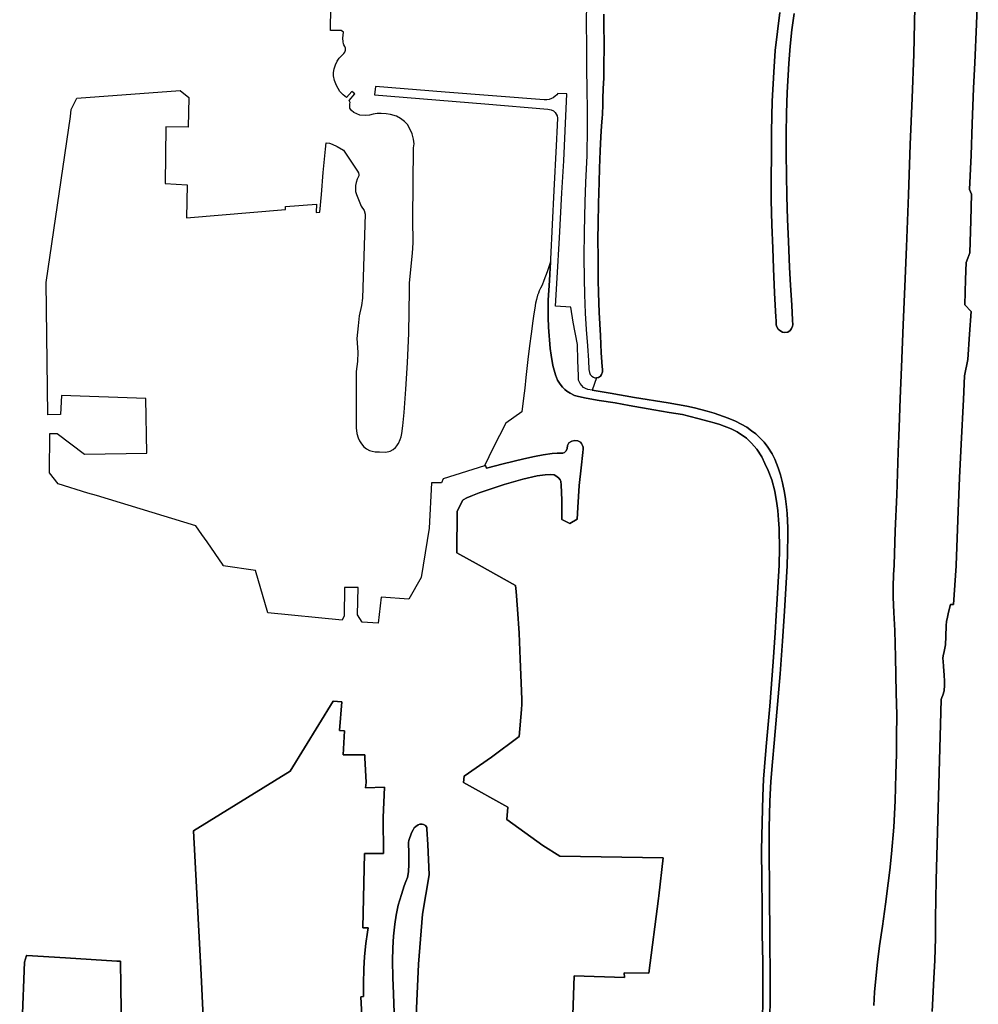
# Model space of a CAD drawing. Extents: x 130820 to 136569, y 465030 to 468172.
# Tile 25 of 41: x 134998 to 135277, y 466872 to 467159. Entities that reach past the tile are written whole.
import ezdxf

# ---------------------------------------------------------------- set-up
doc = ezdxf.new("R2010")
doc.units = 0
for name, color, linetype in [('B-XX-GR-GRAS-GV', 8, 'Continuous'), ('B-XX-OG-TERREIN_ERF-GV', 8, 'Continuous'), ('B-XX-OG-WATER-GV', 8, 'Continuous')]:
    doc.layers.add(name, color=color, linetype=linetype)

msp = doc.modelspace()

# ---------------------------------------------------------------- linework, layer by layer
at = {"layer": 'B-XX-GR-GRAS-GV'}
for points in [[(135223.358, 467160.601), (135222.653, 467155.879), (135222.1, 467151.105), (135221.743, 467146.106), (135221.316, 467137.629), (135221.128, 467131.628), (135221.015, 467125.576), (135220.954, 467119.674), (135221.041, 467113.671), (135221.203, 467107.466), (135221.41, 467100.663), (135221.621, 467094.383), (135221.923, 467086.728), (135222.215, 467081.524), (135222.604, 467075.669), (135222.851, 467071.315), (135222.918, 467070.014), (135222.841, 467069.564), (135222.511, 467068.916), (135222.158, 467068.369), (135221.481, 467067.872), (135220.605, 467067.728), (135219.882, 467067.832), (135219.135, 467068.338), (135218.688, 467068.766), (135218.242, 467069.369), (135218.121, 467069.995), (135218.078, 467071.121), (135218.003, 467072.277), (135217.896, 467073.924), (135217.554, 467079.303), (135217.299, 467086.408), (135217.111, 467092.286), (135216.828, 467099.092), (135216.648, 467106.321), (135216.616, 467113.1), (135216.677, 467119.026), (135216.697, 467126.23), (135216.953, 467135.106), (135217.355, 467143.533), (135217.744, 467149.908), (135219.188, 467160.954)], [(135246.468, 466871.848), (135246.714, 466875.674), (135247.11, 466879.727), (135247.605, 466884.428), (135248.175, 466889.231), (135248.969, 466894.909), (135249.888, 466901.338), (135250.707, 466907.391), (135251.178, 466911.219), (135251.648, 466915.972), (135252.266, 466923.751), (135252.682, 466931.454), (135252.923, 466939.157), (135253.067, 466945.11), (135253.136, 466950.187), (135253.154, 466956.464), (135253.022, 466962.842), (135252.811, 466973.195), (135252.577, 466980.998), (135252.321, 466986.25), (135252.141, 466990.726), (135252.113, 466993.852), (135252.259, 466997.254), (135252.366, 467000), (135252.727, 467009.993), (135253.166, 467020.496), (135253.618, 467032.923), (135253.888, 467040.099), (135254.191, 467048.551), (135254.548, 467057.652), (135255.049, 467070.03), (135255.518, 467081.107), (135255.965, 467092.684), (135256.533, 467107.812), (135257.1, 467122.514), (135257.659, 467135.967), (135258.113, 467148.745), (135258.448, 467162.473)], [(135167.94, 467160.461), (135167.966, 467156.635), (135167.989, 467152.358), (135168.021, 467149.406), (135167.956, 467147.006), (135167.937, 467144.005), (135167.899, 467141.929), (135167.779, 467138.703), (135167.661, 467135.852), (135167.601, 467134.027), (135167.534, 467131.327), (135167.402, 467130.152), (135167.213, 467127.952), (135167.068, 467124.752), (135166.893, 467120.65), (135166.686, 467115.575), (135166.536, 467111.499), (135166.372, 467105.272), (135166.261, 467099.521), (135166.207, 467094.894), (135166.299, 467089.541), (135166.308, 467082.988), (135166.385, 467079.311), (135166.574, 467073.558), (135166.908, 467066.927), (135167.176, 467061.823), (135167.425, 467057.844), (135167.57, 467056.993), (135167.565, 467056.268), (135167.286, 467055.519), (135166.934, 467055.047), (135166.381, 467054.65), (135165.831, 467054.579), (135164.534, 467050.936), (135169.726, 467050.101), (135176.814, 467048.855), (135186.598, 467047.24), (135192.064, 467046.305), (135194.284, 467045.815), (135197.952, 467044.89), (135200, 467044.321), (135200.071, 467044.301), (135204.135, 467042.824), (135206.278, 467041.91), (135209.565, 467040.162), (135210.908, 467039.179), (135212.152, 467038.221), (135213.543, 467036.935), (135214.56, 467035.804), (135215.675, 467034.42), (135216.863, 467032.437), (135217.677, 467030.856), (135218.661, 467028.399), (135219.373, 467026.318), (135219.958, 467023.988), (135220.54, 467021.133), (135220.754, 467019.356), (135221.089, 467017.028), (135221.277, 467015.1), (135221.364, 467013.025), (135221.425, 467010.748), (135221.454, 467007.321), (135221.415, 467005.17), (135221.379, 467003.42), (135221.31, 467000), (135221.307, 466999.843), (135220.472, 466986.608), (135219.881, 466977.929), (135219.191, 466968.399), (135218.227, 466957.244), (135217.462, 466948.214), (135216.992, 466942.761), (135216.474, 466937.033), (135216.255, 466931.356), (135216.038, 466923.453), (135215.995, 466917.275), (135216.109, 466905.02), (135216.25, 466891.14), (135216.287, 466880.061), (135216.292, 466874.909), (135216.226, 466866.956)]]:
    msp.add_lwpolyline(points, dxfattribs=at)
at = {"layer": 'B-XX-OG-TERREIN_ERF-GV'}
for points in [[(135276.891, 467171.033), (135276.382, 467157.529), (135275.886, 467146.228), (135275.541, 467138.877), (135275.127, 467128.475), (135274.77, 467119.373), (135274.333, 467109.397), (135274.949, 467108.043), (135274.702, 467100.366), (135274.393, 467090.989), (135273.808, 467089.441), (135273.352, 467088.169), (135273.195, 467083.168), (135272.95, 467075.841), (135274.786, 467073.828), (135274.32, 467067.278), (135273.874, 467059.903), (135272.896, 467055.133), (135272.602, 467048.206), (135271.946, 467035.205), (135271.462, 467025.454), (135271.051, 467015.702), (135270.483, 467000), (135270.477, 466999.823), (135269.682, 466988.524), (135268.806, 466988.547), (135268.233, 466986.321), (135267.884, 466984.844), (135267.685, 466983.619), (135267.512, 466982.494), (135267.465, 466979.267), (135267.318, 466976.865), (135267.094, 466975.39), (135266.846, 466974.414), (135266.645, 466973.764), (135266.596, 466972.889), (135266.622, 466972.038), (135266.724, 466970.513), (135266.928, 466967.962), (135267.055, 466966.211), (135267.081, 466965.061), (135266.933, 466963.46), (135266.583, 466962.134), (135266.309, 466961.483), (135266.059, 466960.958), (135265.867, 466953.68), (135264.667, 466908.411), (135264.404, 466897.131), (135264.41, 466891.379), (135264.242, 466884.976), (135263.997, 466879.674), (135263.483, 466870.094)], [(135216.226, 466866.956), (135216.292, 466874.909), (135216.287, 466880.061), (135216.25, 466891.14), (135216.109, 466905.02), (135215.995, 466917.275), (135216.038, 466923.453), (135216.255, 466931.356), (135216.474, 466937.033), (135216.992, 466942.761), (135217.462, 466948.214), (135218.227, 466957.244), (135219.191, 466968.399), (135219.881, 466977.929), (135220.472, 466986.608), (135221.307, 466999.843), (135221.31, 467000), (135221.379, 467003.42), (135221.415, 467005.17), (135221.454, 467007.321), (135221.425, 467010.748), (135221.364, 467013.025), (135221.277, 467015.1), (135221.089, 467017.028), (135220.754, 467019.356), (135220.54, 467021.133), (135219.958, 467023.988), (135219.373, 467026.318), (135218.661, 467028.399), (135217.677, 467030.856), (135216.863, 467032.437), (135215.675, 467034.42), (135214.56, 467035.804), (135213.543, 467036.935), (135212.152, 467038.221), (135210.908, 467039.179), (135209.565, 467040.162), (135206.278, 467041.91), (135204.135, 467042.824), (135200.071, 467044.301), (135200, 467044.321), (135197.952, 467044.89), (135194.284, 467045.815), (135192.064, 467046.305), (135186.598, 467047.24), (135176.814, 467048.855), (135169.726, 467050.101), (135164.534, 467050.936), (135163.286, 467051.144), (135162.638, 467051.423), (135162.016, 467051.752), (135161.494, 467052.281), (135161.023, 467052.909), (135160.58, 467053.863), (135160.513, 467055.188), (135160.391, 467059.591), (135160.245, 467064.219), (135159.011, 467070.755), (135158.288, 467075.112), (135153.868, 467075.44), (135154.37, 467083.691), (135154.991, 467095.292), (135155.723, 467108.443), (135156.256, 467117.769), (135156.66, 467126.445), (135157.201, 467137.221), (135154.554, 467137.338), (135154.202, 467136.966), (135153.749, 467136.519), (135153.197, 467136.122), (135152.721, 467135.874), (135151.995, 467135.604), (135151.32, 467135.508), (135150.57, 467135.538), (135121.751, 467137.777), (135101.499, 467139.385), (135101.158, 467136.936), (135133.298, 467134.301), (135151.603, 467132.805), (135152.625, 467132.599), (135153.274, 467132.295), (135153.744, 467131.792), (135154.091, 467131.289), (135154.313, 467130.812), (135154.41, 467130.186), (135154.321, 467128.086), (135154.084, 467122.11), (135153.379, 467109.109), (135152.867, 467099.183), (135152.405, 467089.157), (135152.365, 467088.37), (135152.091, 467082.905), (135151.73, 467077.205), (135151.699, 467072.128), (135151.831, 467069.326), (135152.293, 467063.12), (135152.605, 467061.118), (135153.112, 467058.188), (135153.819, 467055.482), (135154.484, 467053.903), (135155.201, 467052.672), (135155.895, 467051.817), (135156.59, 467051.138), (135157.187, 467050.683), (135158.132, 467050.077), (135159.377, 467049.419), (135160.6, 467049.086), (135162.821, 467048.671), (135166.59, 467047.946), (135171.233, 467047.265), (135175.325, 467046.489), (135182.464, 467045.266), (135186.906, 467044.487), (135190.799, 467043.912), (135195.239, 467042.732), (135198.582, 467041.81), (135200, 467041.414), (135201.699, 467040.94), (135204.965, 467039.667), (135206.733, 467038.831), (135209.42, 467037.012), (135210.885, 467035.528), (135212.448, 467033.791), (135213.859, 467031.581), (135214.797, 467029.649), (135215.782, 467027.541), (135216.791, 467024.859), (135217.644, 467021.527), (135218.272, 467017.972), (135218.583, 467015.969), (135218.741, 467013.192), (135218.9, 467010.665), (135218.963, 467008.638), (135219.075, 467006.661), (135219.065, 467004.985), (135218.908, 467000), (135218.071, 466985.355), (135217.827, 466980.277), (135217.235, 466971.847), (135216.2, 466958.941), (135215.187, 466947.186), (135214.692, 466941.283), (135214.421, 466937.756), (135214.177, 466932.753), (135213.96, 466925.15), (135213.844, 466916.997), (135213.928, 466908.669), (135214.012, 466900.516), (135214.046, 466892.713), (135214.18, 466884.409), (135214.188, 466876.856), (135214.168, 466872.38), (135214.026, 466865.027)], [(135214.026, 466865.027), (135214.168, 466872.38), (135214.188, 466876.856), (135214.18, 466884.409), (135214.046, 466892.713), (135214.012, 466900.516), (135213.928, 466908.669), (135213.844, 466916.997), (135213.96, 466925.15), (135214.177, 466932.753), (135214.421, 466937.756), (135214.692, 466941.283), (135215.187, 466947.186), (135216.2, 466958.941), (135217.235, 466971.847), (135217.827, 466980.277), (135218.071, 466985.355), (135218.908, 467000), (135219.065, 467004.985), (135219.075, 467006.661), (135218.963, 467008.638), (135218.9, 467010.665), (135218.741, 467013.192), (135218.583, 467015.969), (135218.272, 467017.972), (135217.644, 467021.527), (135216.791, 467024.859), (135215.782, 467027.541), (135214.797, 467029.649), (135213.859, 467031.581), (135212.448, 467033.791), (135210.885, 467035.528), (135209.42, 467037.012), (135206.733, 467038.831), (135204.965, 467039.667), (135201.699, 467040.94), (135200, 467041.414), (135198.582, 467041.81), (135195.239, 467042.732), (135190.799, 467043.912), (135186.906, 467044.487), (135182.464, 467045.266), (135175.325, 467046.489), (135171.233, 467047.265), (135166.59, 467047.946), (135162.821, 467048.671), (135160.6, 467049.086), (135159.377, 467049.419), (135158.132, 467050.077), (135157.187, 467050.683), (135156.59, 467051.138), (135155.895, 467051.817), (135155.201, 467052.672), (135154.484, 467053.903), (135153.819, 467055.482), (135153.112, 467058.188), (135152.605, 467061.118), (135152.293, 467063.12), (135151.831, 467069.326), (135151.699, 467072.128), (135151.73, 467077.205), (135152.091, 467082.905), (135152.365, 467088.37), (135151.457, 467085.386), (135150.491, 467082.866), (135149.934, 467081.494), (135149.529, 467080.696), (135149.149, 467079.923), (135148.87, 467079.25), (135148.666, 467078.601), (135148.284, 467077.328), (135148.077, 467076.279), (135147.843, 467074.855), (135147.533, 467073.231), (135147.22, 467071.108), (135146.748, 467067.333), (135146.301, 467063.835), (135145.851, 467059.861), (135145.22, 467054.663), (135144.95, 467051.589), (135144.532, 467048.64), (135144.107, 467044.666), (135139.414, 467041.345), (135135.747, 467034.166), (135133.223, 467028.937), (135133.458, 467029.012), (135133.742, 467028.247), (135138.591, 467029.495), (135144.672, 467030.956), (135147.724, 467031.637), (135150.3, 467032.095), (135152.877, 467032.503), (135154.327, 467032.644), (135155.301, 467032.662), (135156.001, 467032.658), (135156.501, 467032.83), (135156.929, 467033.277), (135157.208, 467034.001), (135157.364, 467034.875), (135157.767, 467035.597), (135158.571, 467036.168), (135159.446, 467036.313), (135160.345, 467036.232), (135161.092, 467035.877), (135161.465, 467035.473), (135161.761, 467034.896), (135161.908, 467034.395), (135161.929, 467033.745), (135161.773, 467032.87), (135161.32, 467028.347), (135160.763, 467023.222), (135160.374, 467016.773), (135160.21, 467013.375), (135158.049, 467012.167), (135155.676, 467013.293), (135155.682, 467013.652), (135155.749, 467016.328), (135155.69, 467018.879), (135155.605, 467021.306), (135155.468, 467023.307), (135155.375, 467024.459), (135155.202, 467024.835), (135154.831, 467025.387), (135154.234, 467025.841), (135153.462, 467026.297), (135152.439, 467026.404), (135150.839, 467026.339), (135148.538, 467026.004), (135144.335, 467025.03), (135138.928, 467023.491), (135135.098, 467022.289), (135131.693, 467021.087), (135129.689, 467020.274), (135128.035, 467019.584), (135126.958, 467019.016), (135126.908, 467018.971), (135125.254, 467015.751), (135125.145, 467003.593), (135131.633, 467000), (135142.259, 466994.115), (135142.407, 466992.307), (135142.788, 466987.23), (135143.246, 466980.204), (135143.554, 466972.651), (135143.966, 466963.398), (135144.068, 466960.772), (135144.045, 466959.522), (135143.972, 466957.996), (135143.304, 466950.117), (135135.28, 466944.129), (135127.33, 466938.617), (135127.061, 466936.72), (135139.953, 466929.602), (135139.721, 466925.97), (135150.133, 466918.433), (135155.085, 466915.336), (135185.161, 466914.843), (135183.953, 466903.776), (135183.808, 466902.936), (135181.017, 466881.219), (135173.859, 466881.322), (135173.943, 466879.957), (135159.283, 466880.451), (135158.574, 466860.531)], [(135097.655, 466864.995), (135097.193, 466874.355), (135098.021, 466874.396), (135097.95, 466878.204), (135098.045, 466882.456), (135098.291, 466886.107), (135098.713, 466889.885), (135099.159, 466893.161), (135099.301, 466894.432), (135097.845, 466894.443), (135098.271, 466916.086), (135100.087, 466916.086), (135103.8, 466916.086), (135103.679, 466926.532), (135104.059, 466935.399), (135098.608, 466935.193), (135098.767, 466936.772), (135098.402, 466943.881), (135098.351, 466944.831), (135092.048, 466944.847), (135092.428, 466951.81), (135091.041, 466951.911), (135091.71, 466960.206), (135089.207, 466960.401), (135076.686, 466940.094), (135048.569, 466922.684), (135050.762, 466880.768), (135051.787, 466858.11)], [(135113.3, 466868.824), (135113.966, 466883.853), (135115.178, 466898.458), (135117.086, 466909.88), (135116.743, 466918.671), (135116.423, 466923.117), (135116.383, 466923.658), (135116.062, 466924.239), (135115.481, 466924.56), (135115.041, 466924.62), (135114.42, 466924.6), (135113.899, 466924.379), (135113.238, 466923.959), (135112.737, 466923.538), (135112.437, 466922.997), (135111.916, 466922.116), (135111.159, 466919.857), (135111.114, 466919.237), (135111.168, 466916.061), (135111.196, 466912.985), (135111.099, 466910.709), (135110.801, 466909.108), (135110.326, 466907.957), (135109.802, 466906.681), (135109.029, 466904.179), (135108.107, 466901.001), (135107.535, 466898.125), (135107.138, 466895.523), (135106.741, 466892.045), (135106.544, 466888.594), (135106.398, 466884.868), (135106.529, 466880.016), (135106.76, 466875.264), (135107.044, 466866.987)], [(135027.804, 466849.572), (135027.398, 466877.311), (135027.289, 466884.689), (135026.213, 466884.737), (135011.239, 466885.687), (135000, 466886.399), (134999.942, 466886.403), (134999.391, 466884.392), (134997.949, 466849.491)]]:
    msp.add_lwpolyline(points, dxfattribs=at)
at = {"layer": 'B-XX-OG-WATER-GV'}
for points in [[(135263.483, 466870.094), (135263.997, 466879.674), (135264.242, 466884.976), (135264.41, 466891.379), (135264.404, 466897.131), (135264.667, 466908.411), (135265.867, 466953.68), (135266.059, 466960.958), (135266.309, 466961.483), (135266.583, 466962.134), (135266.933, 466963.46), (135267.081, 466965.061), (135267.055, 466966.211), (135266.928, 466967.962), (135266.724, 466970.513), (135266.622, 466972.038), (135266.596, 466972.889), (135266.645, 466973.764), (135266.846, 466974.414), (135267.094, 466975.39), (135267.318, 466976.865), (135267.465, 466979.267), (135267.512, 466982.494), (135267.685, 466983.619), (135267.884, 466984.844), (135268.233, 466986.321), (135268.806, 466988.547), (135269.682, 466988.524), (135270.477, 466999.823), (135270.483, 467000), (135271.051, 467015.702), (135271.462, 467025.454), (135271.946, 467035.205), (135272.602, 467048.206), (135272.896, 467055.133), (135273.874, 467059.903), (135274.32, 467067.278), (135274.786, 467073.828), (135272.95, 467075.841), (135273.195, 467083.168), (135273.352, 467088.169), (135273.808, 467089.441), (135274.393, 467090.989), (135274.702, 467100.366), (135274.949, 467108.043), (135274.333, 467109.397), (135274.77, 467119.373), (135275.127, 467128.475), (135275.541, 467138.877), (135275.886, 467146.228), (135276.382, 467157.529), (135276.891, 467171.033)], [(135162.891, 467163.996), (135162.801, 467157.669), (135162.837, 467151.441), (135162.843, 467144.388), (135162.933, 467138.66), (135163.068, 467132.456), (135163.11, 467127.228), (135162.986, 467119.301), (135162.613, 467111.425), (135162.428, 467105.798), (135162.224, 467097.096), (135162.153, 467089.718), (135162.213, 467083.389), (135162.335, 467078.787), (135162.526, 467073.384), (135162.771, 467068.68), (135163.141, 467063.876), (135163.439, 467059.596), (135163.573, 467056.995), (135163.717, 467056.069), (135163.964, 467055.541), (135164.435, 467055.063), (135164.908, 467054.785), (135165.282, 467054.607), (135165.831, 467054.579), (135166.381, 467054.65), (135166.934, 467055.047), (135167.286, 467055.519), (135167.565, 467056.268), (135167.57, 467056.993), (135167.425, 467057.844), (135167.176, 467061.823), (135166.908, 467066.927), (135166.574, 467073.558), (135166.385, 467079.311), (135166.308, 467082.988), (135166.299, 467089.541), (135166.207, 467094.894), (135166.261, 467099.521), (135166.372, 467105.272), (135166.536, 467111.499), (135166.686, 467115.575), (135166.893, 467120.65), (135167.068, 467124.752), (135167.213, 467127.952), (135167.402, 467130.152), (135167.534, 467131.327), (135167.601, 467134.027), (135167.661, 467135.852), (135167.779, 467138.703), (135167.899, 467141.929), (135167.937, 467144.005), (135167.956, 467147.006), (135168.021, 467149.406), (135167.989, 467152.358), (135167.966, 467156.635), (135167.94, 467160.461)], [(135158.574, 466860.531), (135159.283, 466880.451), (135173.943, 466879.957), (135173.859, 466881.322), (135181.017, 466881.219), (135183.808, 466902.936), (135183.953, 466903.776), (135185.161, 466914.843), (135155.085, 466915.336), (135150.133, 466918.433), (135139.721, 466925.97), (135139.953, 466929.602), (135127.061, 466936.72), (135127.33, 466938.617), (135135.28, 466944.129), (135143.304, 466950.117), (135143.972, 466957.996), (135144.045, 466959.522), (135144.068, 466960.772), (135143.966, 466963.398), (135143.554, 466972.651), (135143.246, 466980.204), (135142.788, 466987.23), (135142.407, 466992.307), (135142.259, 466994.115), (135131.633, 467000), (135125.145, 467003.593), (135125.254, 467015.751), (135126.908, 467018.971), (135126.958, 467019.016), (135128.035, 467019.584), (135129.689, 467020.274), (135131.693, 467021.087), (135135.098, 467022.289), (135138.928, 467023.491), (135144.335, 467025.03), (135148.538, 467026.004), (135150.839, 467026.339), (135152.439, 467026.404), (135153.462, 467026.297), (135154.234, 467025.841), (135154.831, 467025.387), (135155.202, 467024.835), (135155.375, 467024.459), (135155.468, 467023.307), (135155.605, 467021.306), (135155.69, 467018.879), (135155.749, 467016.328), (135155.682, 467013.652), (135155.676, 467013.293), (135158.049, 467012.167), (135160.21, 467013.375), (135160.374, 467016.773), (135160.763, 467023.222), (135161.32, 467028.347), (135161.773, 467032.87), (135161.929, 467033.745), (135161.908, 467034.395), (135161.761, 467034.896), (135161.465, 467035.473), (135161.092, 467035.877), (135160.345, 467036.232), (135159.446, 467036.313), (135158.571, 467036.168), (135157.767, 467035.597), (135157.364, 467034.875), (135157.208, 467034.001), (135156.929, 467033.277), (135156.501, 467032.83), (135156.001, 467032.658), (135155.301, 467032.662), (135154.327, 467032.644), (135152.877, 467032.503), (135150.3, 467032.095), (135147.724, 467031.637), (135144.672, 467030.956), (135138.591, 467029.495), (135133.742, 467028.247), (135133.458, 467029.012), (135133.223, 467028.937), (135121.189, 467025.119), (135120.715, 467024.012), (135118.548, 467023.999), (135117.798, 467023.994), (135117.073, 467010.763), (135114.805, 466996.456), (135111.182, 466990.114), (135103.149, 466990.744), (135102.266, 466983.114), (135097.627, 466983.391), (135096.283, 466985.513), (135096.467, 466993.565), (135092.472, 466993.513), (135092.342, 466985.262), (135091.789, 466983.997), (135070.12, 466986.147), (135066.546, 466998.422), (135057.185, 466999.797), (135057.12, 467000), (135052.454, 467006.778), (135050.992, 467008.901), (135049.208, 467011.493), (135020.329, 467020.26), (135017.761, 467021.027), (135009.133, 467023.659), (135006.629, 467026.928), (135006.75, 467038.356), (135008.824, 467038.318), (135016.788, 467032.329), (135034.908, 467032.652), (135034.612, 467048.538), (135010.083, 467049.4), (135009.814, 467043.934), (135006.089, 467043.831), (135005.678, 467082.318), (135006.217, 467086.339), (135012.704, 467130.624), (135012.96, 467132.708), (135014.555, 467135.949), (135044.625, 467138.229), (135047.187, 467136.211), (135047.016, 467127.566), (135040.513, 467127.639), (135040.27, 467111.135), (135046.683, 467110.755), (135046.493, 467101.175), (135075.292, 467103.614), (135075.247, 467104.415), (135084.27, 467105.107), (135084.181, 467102.731), (135085.255, 467102.774), (135085.762, 467107.973), (135086.302, 467114.348), (135086.968, 467121.096), (135087.112, 467122.942), (135088.095, 467122.862), (135088.864, 467122.597), (135090.296, 467121.881), (135092.169, 467120.885), (135096.273, 467114.683), (135096.52, 467114.256), (135096.642, 467113.804), (135096.614, 467113.355), (135096.462, 467112.981), (135096.183, 467112.407), (135095.852, 467111.385), (135095.648, 467110.51), (135095.616, 467109.535), (135095.711, 467108.808), (135095.981, 467107.957), (135097.31, 467104.554), (135098.158, 467103.282), (135098.476, 467102.257), (135098.122, 467089.957), (135097.734, 467077.728), (135097.451, 467075.643), (135096.709, 467072.639), (135096.426, 467069.705), (135096.073, 467065.994), (135096.32, 467062.071), (135096.249, 467059.279), (135095.825, 467056.451), (135095.86, 467045), (135095.825, 467039.991), (135096.071, 467038.336), (135096.406, 467037.117), (135096.798, 467036.245), (135097.39, 467035.306), (135098.128, 467034.467), (135098.822, 467033.896), (135099.739, 467033.438), (135100.533, 467033.192), (135101.371, 467033.058), (135102.635, 467033.03), (135104.509, 467032.943), (135105.734, 467033.21), (135106.661, 467033.705), (135107.34, 467034.301), (135107.742, 467034.823), (135107.811, 467034.922), (135108.196, 467035.47), (135108.678, 467036.568), (135108.958, 467037.366), (135109.165, 467038.39), (135109.477, 467040.539), (135109.852, 467044.464), (135110.344, 467051.214), (135110.791, 467058.889), (135111.145, 467067.565), (135111.348, 467080.094), (135111.33, 467082.203), (135112.288, 467090.867), (135112.465, 467093.906), (135112.394, 467100.763), (135112.556, 467121.48), (135112.688, 467122.679), (135112.571, 467124.006), (135112.181, 467125.559), (135111.416, 467127.24), (135110.749, 467128.269), (135109.93, 467129.201), (135108.786, 467130.058), (135107.566, 467130.741), (135105.895, 467131.227), (135104.597, 467131.461), (135103.124, 467131.546), (135101.999, 467131.478), (135100.823, 467131.285), (135099.748, 467131.067), (135098.498, 467130.95), (135096.95, 467131.06), (135096.027, 467131.417), (135095.155, 467131.823), (135094.509, 467132.377), (135094.187, 467132.779), (135094.014, 467133.055), (135093.991, 467133.356), (135094.018, 467133.78), (135094.047, 467134.306), (135094.074, 467134.706), (135094.026, 467134.956), (135093.853, 467135.282), (135095.489, 467137.273), (135094.643, 467137.953), (135093.034, 467136.213), (135092.064, 467136.945), (135091.121, 467137.951), (135090.157, 467139.684), (135089.592, 467141.137), (135089.276, 467142.491), (135089.232, 467143.466), (135089.438, 467144.491), (135089.844, 467145.663), (135090.376, 467146.761), (135090.957, 467147.632), (135091.661, 467148.427), (135092.239, 467149.025), (135092.541, 467149.348), (135092.72, 467149.946), (135092.724, 467150.496), (135092.577, 467151.022), (135092.28, 467151.5), (135092.132, 467151.826), (135092.035, 467152.377), (135092.017, 467153.427), (135092.203, 467155.152), (135091.514, 467155.681), (135088.345, 467155.645), (135088.453, 467162.525)], [(135219.188, 467160.954), (135217.744, 467149.908), (135217.355, 467143.533), (135216.953, 467135.106), (135216.697, 467126.23), (135216.677, 467119.026), (135216.616, 467113.1), (135216.648, 467106.321), (135216.828, 467099.092), (135217.111, 467092.286), (135217.299, 467086.408), (135217.554, 467079.303), (135217.896, 467073.924), (135218.003, 467072.277), (135218.078, 467071.121), (135218.121, 467069.995), (135218.242, 467069.369), (135218.688, 467068.766), (135219.135, 467068.338), (135219.882, 467067.832), (135220.605, 467067.728), (135221.481, 467067.872), (135222.158, 467068.369), (135222.511, 467068.916), (135222.841, 467069.564), (135222.918, 467070.014), (135222.851, 467071.315), (135222.604, 467075.669), (135222.215, 467081.524), (135221.923, 467086.728), (135221.621, 467094.383), (135221.41, 467100.663), (135221.203, 467107.466), (135221.041, 467113.671), (135220.954, 467119.674), (135221.015, 467125.576), (135221.128, 467131.628), (135221.316, 467137.629), (135221.743, 467146.106), (135222.1, 467151.105), (135222.653, 467155.879), (135223.358, 467160.601)], [(135258.448, 467162.473), (135258.113, 467148.745), (135257.659, 467135.967), (135257.1, 467122.514), (135256.533, 467107.812), (135255.965, 467092.684), (135255.518, 467081.107), (135255.049, 467070.03), (135254.548, 467057.652), (135254.191, 467048.551), (135253.888, 467040.099), (135253.618, 467032.923), (135253.166, 467020.496), (135252.727, 467009.993), (135252.366, 467000), (135252.259, 466997.254), (135252.113, 466993.852), (135252.141, 466990.726), (135252.321, 466986.25), (135252.577, 466980.998), (135252.811, 466973.195), (135253.022, 466962.842), (135253.154, 466956.464), (135253.136, 466950.187), (135253.067, 466945.11), (135252.923, 466939.157), (135252.682, 466931.454), (135252.266, 466923.751), (135251.648, 466915.972), (135251.178, 466911.219), (135250.707, 466907.391), (135249.888, 466901.338), (135248.969, 466894.909), (135248.175, 466889.231), (135247.605, 466884.428), (135247.11, 466879.727), (135246.714, 466875.674), (135246.468, 466871.848)], [(135051.787, 466858.11), (135050.762, 466880.768), (135048.569, 466922.684), (135076.686, 466940.094), (135089.207, 466960.401), (135091.71, 466960.206), (135091.041, 466951.911), (135092.428, 466951.81), (135092.048, 466944.847), (135098.351, 466944.831), (135098.402, 466943.881), (135098.767, 466936.772), (135098.608, 466935.193), (135104.059, 466935.399), (135103.679, 466926.532), (135103.8, 466916.086), (135100.087, 466916.086), (135098.271, 466916.086), (135097.845, 466894.443), (135099.301, 466894.432), (135099.159, 466893.161), (135098.713, 466889.885), (135098.291, 466886.107), (135098.045, 466882.456), (135097.95, 466878.204), (135098.021, 466874.396), (135097.193, 466874.355), (135097.655, 466864.995)], [(135107.044, 466866.987), (135106.76, 466875.264), (135106.529, 466880.016), (135106.398, 466884.868), (135106.544, 466888.594), (135106.741, 466892.045), (135107.138, 466895.523), (135107.535, 466898.125), (135108.107, 466901.001), (135109.029, 466904.179), (135109.802, 466906.681), (135110.326, 466907.957), (135110.801, 466909.108), (135111.099, 466910.709), (135111.196, 466912.985), (135111.168, 466916.061), (135111.114, 466919.237), (135111.159, 466919.857), (135111.916, 466922.116), (135112.437, 466922.997), (135112.737, 466923.538), (135113.238, 466923.959), (135113.899, 466924.379), (135114.42, 466924.6), (135115.041, 466924.62), (135115.481, 466924.56), (135116.062, 466924.239), (135116.383, 466923.658), (135116.423, 466923.117), (135116.743, 466918.671), (135117.086, 466909.88), (135115.178, 466898.458), (135113.966, 466883.853), (135113.3, 466868.824)], [(134997.949, 466849.491), (134999.391, 466884.392), (134999.942, 466886.403), (135000, 466886.399), (135011.239, 466885.687), (135026.213, 466884.737), (135027.289, 466884.689), (135027.398, 466877.311), (135027.804, 466849.572)]]:
    msp.add_lwpolyline(points, dxfattribs=at)

doc.saveas('drawing.dxf')
